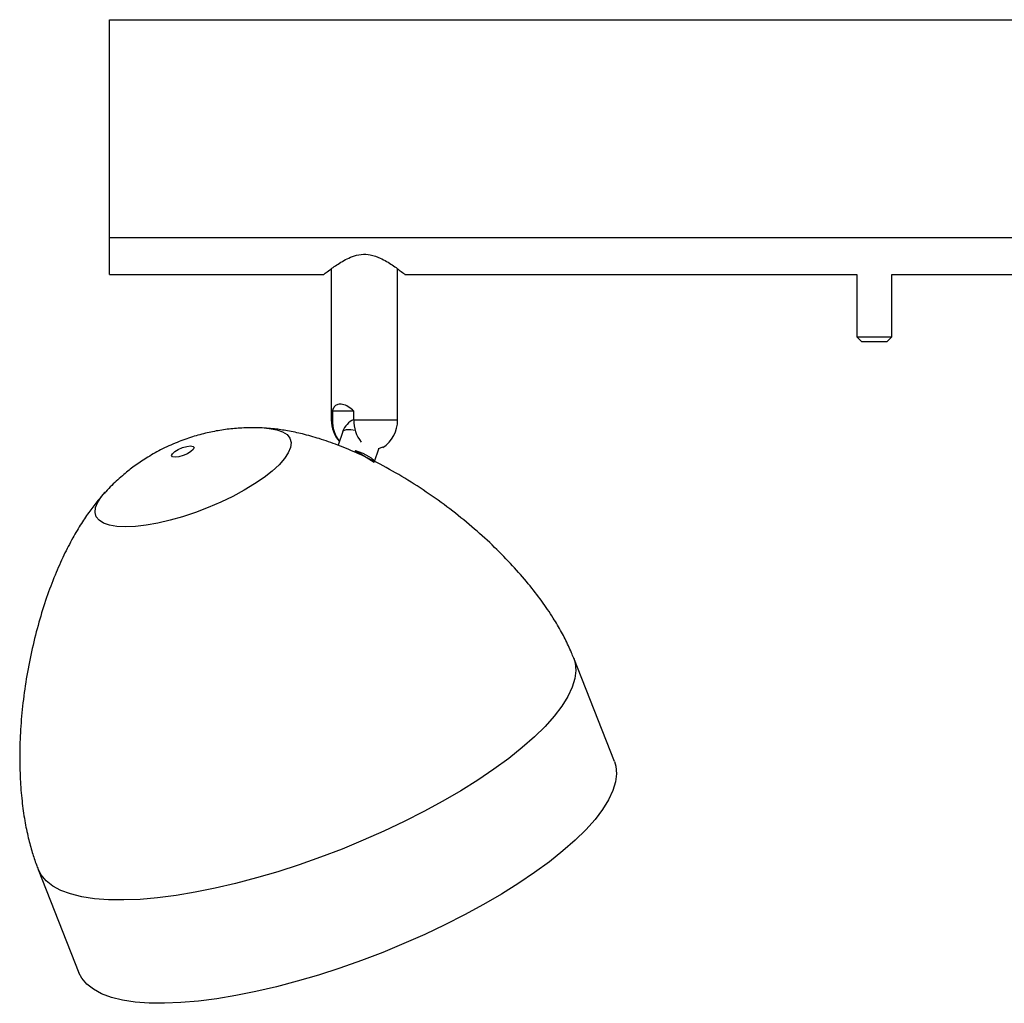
# Model space of a CAD drawing. Header units: millimetres. Extents: x 351 to 1003, y 470 to 672.
# Tile 2 of 18: x 506 to 544, y 472 to 511. Entities that reach past the tile are written whole.
import ezdxf

# ---------------------------------------------------------------- set-up
doc = ezdxf.new("R2010")
doc.units = ezdxf.units.MM

msp = doc.modelspace()

# ---------------------------------------------------------------- linework, layer by layer
at = {"color": 7, "linetype": 'Continuous', "lineweight": 25}
for p, q in [((509.142, 510.831), (809.142, 510.831)), ((509.142, 502.287), (509.142, 510.831)), ((509.142, 502.287), (809.142, 502.287)), ((509.142, 500.831), (509.142, 502.287)), ((517.842, 501.059), (517.842, 495.131)), ((520.442, 495.131), (520.442, 501.058)), ((509.142, 500.831), (517.542, 500.831)), ((520.726, 500.831), (538.454, 500.831)), ((538.454, 500.831), (538.454, 498.397)), ((539.83, 498.397), (539.83, 500.831)), ((539.83, 500.831), (557.542, 500.831)), ((538.454, 498.397), (538.654, 498.197)), ((538.454, 498.397), (539.83, 498.397)), ((539.63, 498.197), (538.654, 498.197)), ((539.63, 498.197), (539.83, 498.397)), ((517.882, 495.477), (517.882, 495.131)), ((518.725, 495.477), (517.882, 495.477)), ((518.725, 495.131), (518.725, 495.477)), ((515.305, 494.807), (515.327, 494.806)), ((518.292, 494.68), (518.109, 494.14)), ((518.79, 493.935), (518.766, 493.865)), ((518.79, 493.935), (519.523, 493.475)), ((519.534, 493.499), (519.705, 494.005)), ((519.857, 494.061), (519.675, 493.999)), ((519.857, 494.061), (519.858, 494.053)), ((528.947, 481.735), (527.349, 485.787)), ((506.346, 477.505), (507.944, 473.452))]:
    msp.add_line(p, q, dxfattribs=at)
at = {"color": 8, "linetype": 'Continuous', "lineweight": 25}
for p, q in [((517.842, 495.131), (517.882, 495.131)), ((518.725, 495.131), (520.442, 495.131))]:
    msp.add_line(p, q, dxfattribs=at)
at = {"color": 8, "linetype": 'Continuous', "lineweight": 25, "flags": 128}
for points in [[(515.327, 494.806), (515.409, 494.798), (515.699, 494.749), (515.932, 494.667), (516.106, 494.555), (516.216, 494.414), (516.261, 494.247), (516.241, 494.056), (516.155, 493.845), (516.005, 493.618), (515.794, 493.377), (515.525, 493.128), (515.203, 492.875), (514.833, 492.622), (514.422, 492.373), (513.977, 492.133), (513.505, 491.905), (513.015, 491.694), (512.514, 491.504), (512.012, 491.336), (511.517, 491.195), (511.037, 491.083), (510.58, 491.002), (510.156, 490.952), (509.77, 490.936), (509.429, 490.952), (509.14, 491.002), (508.906, 491.083), (508.733, 491.195), (508.623, 491.336), (508.577, 491.504), (508.598, 491.694), (508.684, 491.905), (508.834, 492.133), (508.975, 492.3)], [(527.349, 485.787), (527.404, 485.607), (527.433, 485.309), (527.395, 484.989), (527.291, 484.647), (527.12, 484.286), (526.885, 483.909), (526.586, 483.517), (526.225, 483.114), (525.806, 482.701), (525.329, 482.281), (524.799, 481.858), (524.219, 481.433), (523.592, 481.01), (522.922, 480.59), (522.214, 480.177), (521.473, 479.774), (520.701, 479.382), (519.906, 479.005), (519.091, 478.644), (518.262, 478.303), (517.424, 477.982), (516.582, 477.685), (515.743, 477.412), (514.91, 477.167), (514.089, 476.949), (513.286, 476.762), (512.505, 476.605), (511.752, 476.48), (511.031, 476.388), (510.346, 476.329), (509.703, 476.304), (509.105, 476.312), (508.556, 476.354), (508.059, 476.43), (507.618, 476.539), (507.236, 476.679), (506.914, 476.852), (506.654, 477.054), (506.46, 477.286), (506.344, 477.508)]]:
    msp.add_lwpolyline(points, dxfattribs=at)
at = {"color": 7, "linetype": 'Continuous', "lineweight": 25, "flags": 128}
for points in [[(518.292, 494.68), (518.325, 494.72), (518.432, 494.753), (518.601, 494.753), (518.779, 494.727)], [(511.701, 493.89), (511.841, 493.975), (512.008, 494.047), (512.177, 494.095), (512.322, 494.112), (512.421, 494.095), (512.459, 494.047), (512.43, 493.975), (512.338, 493.89), (512.197, 493.805), (512.03, 493.733), (511.861, 493.685), (511.716, 493.668), (511.617, 493.685), (511.579, 493.733), (511.609, 493.805), (511.701, 493.89)], [(518.79, 493.935), (518.934, 493.886), (519.072, 493.829), (519.2, 493.768), (519.311, 493.705), (519.402, 493.641), (519.469, 493.58), (519.51, 493.524), (519.523, 493.475)], [(528.947, 481.735), (529.002, 481.554), (529.031, 481.257), (528.993, 480.937), (528.889, 480.595), (528.718, 480.234), (528.483, 479.857), (528.184, 479.465), (527.823, 479.062), (527.403, 478.649), (526.927, 478.229), (526.397, 477.806), (525.817, 477.381), (525.19, 476.958), (524.52, 476.538), (523.812, 476.125), (523.07, 475.722), (522.299, 475.33), (521.504, 474.953), (520.689, 474.592), (519.86, 474.25), (519.022, 473.93), (518.18, 473.632), (517.34, 473.36), (516.507, 473.114), (515.687, 472.897), (514.883, 472.71), (514.103, 472.553), (513.349, 472.428), (512.628, 472.336), (511.944, 472.277), (511.301, 472.252), (510.703, 472.26), (510.154, 472.302), (509.657, 472.378), (509.216, 472.486), (508.833, 472.627), (508.511, 472.8), (508.252, 473.002), (508.058, 473.234), (507.944, 473.452)]]:
    msp.add_lwpolyline(points, dxfattribs=at)
at = {"color": 7, "linetype": 'Continuous', "lineweight": 25}
for centre, radius, start, end in [((519.142, 495.131), 1.3, 180, 220.7493), ((519.221, 495.099), 1.339, 178.6102, 217.4374), ((519.028, 494.431), 0.778, 112.9993, 161.306), ((520.057, 495.097), 1.332, 178.5473, 218.5469), ((519.142, 495.131), 1.3, 303.5891, 0)]:
    msp.add_arc(centre, radius, start, end, dxfattribs=at)
for points, knots in [([(517.542, 500.831), (517.555, 500.842), (517.581, 500.863), (517.796, 501.031), (518.143, 501.281), (518.574, 501.526), (519.007, 501.642), (519.397, 501.625), (519.83, 501.467), (520.258, 501.201), (520.575, 500.964), (520.732, 500.839), (520.728, 500.843), (520.726, 500.844)], [0, 0, 0, 0, 0.086616, 0.172878, 0.289288, 0.407454, 0.475264, 0.543522, 0.622712, 0.741033, 0.862316, 0.948653, 1, 1, 1, 1]), ([(518.725, 495.477), (518.654, 495.539), (518.511, 495.664), (518.283, 495.754), (518.1, 495.754), (517.973, 495.68), (517.911, 495.576), (517.888, 495.498), (517.882, 495.477)], [0, 0, 0, 0, 0.2044138, 0.40984, 0.5910425, 0.7570041, 0.9342391, 1, 1, 1, 1]), ([(515.284, 494.809), (515.282, 494.809), (515.087, 494.829), (514.697, 494.831), (514.118, 494.81), (513.543, 494.742), (512.968, 494.631), (512.382, 494.472), (511.768, 494.253), (511.161, 493.973), (510.599, 493.655), (510.267, 493.422), (510.112, 493.314)], [0, 0, 0, 0, 0.000801, 0.107127, 0.212345, 0.317158, 0.422884, 0.531917, 0.648346, 0.778318, 0.896656, 1, 1, 1, 1]), ([(527.349, 485.787), (527.32, 485.858), (527.254, 486.024), (527.103, 486.365), (526.87, 486.823), (526.524, 487.409), (526.09, 488.047), (525.558, 488.733), (524.941, 489.439), (524.238, 490.157), (523.454, 490.873), (522.6, 491.571), (521.688, 492.236), (520.738, 492.85), (519.808, 493.375), (518.931, 493.805), (518.134, 494.139), (517.401, 494.396), (516.74, 494.581), (516.152, 494.706), (515.685, 494.776), (515.414, 494.798), (515.317, 494.806)], [0, 0, 0, 0, 0.01457, 0.033837, 0.071418, 0.112275, 0.162728, 0.217567, 0.277292, 0.341613, 0.40988, 0.481179, 0.554352, 0.628005, 0.700122, 0.761201, 0.817139, 0.867015, 0.910594, 0.948534, 0.981498, 1, 1, 1, 1]), ([(510.112, 493.314), (509.976, 493.21), (509.67, 492.976), (509.297, 492.642), (509.075, 492.399), (508.998, 492.315)], [0, 0, 0, 0, 0.3420377, 0.7704521, 1, 1, 1, 1]), ([(508.983, 492.309), (508.883, 492.197), (508.667, 491.956), (508.352, 491.543), (508.021, 491.054), (507.681, 490.478), (507.334, 489.802), (506.99, 489.022), (506.661, 488.146), (506.361, 487.187), (506.102, 486.167), (505.893, 485.112), (505.74, 484.049), (505.648, 483.007), (505.613, 482.008), (505.633, 481.072), (505.701, 480.214), (505.808, 479.443), (505.945, 478.769), (506.1, 478.191), (506.237, 477.784), (506.322, 477.565), (506.346, 477.505)], [0, 0, 0, 0, 0.028387, 0.061438, 0.098437, 0.140906, 0.189626, 0.244704, 0.305525, 0.370919, 0.439384, 0.509281, 0.578893, 0.646354, 0.710455, 0.770237, 0.824995, 0.874249, 0.917741, 0.955462, 0.987746, 1, 1, 1, 1])]:
    msp.add_open_spline(points, degree=3, knots=knots, dxfattribs=at)

doc.saveas('drawing.dxf')
